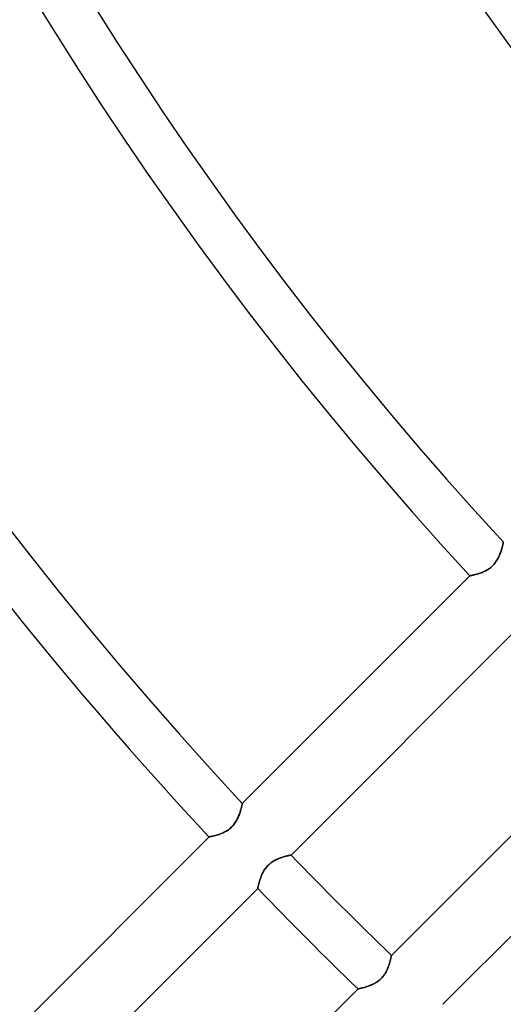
# Model space of a CAD drawing. Header units: millimetres. Extents: x -215 to 215, y -215 to 215.
# Tile 8 of 62: x -101 to -85, y -94 to -62. Entities that reach past the tile are written whole.
import ezdxf

# ---------------------------------------------------------------- set-up
doc = ezdxf.new("R2010")
doc.units = ezdxf.units.MM
doc.layers.add('MAIN-1', color=7, linetype='Continuous')
doc.layers.add('MAIN-2', color=7, linetype='Continuous')

msp = doc.modelspace()

# ---------------------------------------------------------------- linework, layer by layer
at = {"layer": 'MAIN-1'}
for p, q in [((-85.286, -78.977), (-85.295, -79.007)), ((-85.278, -78.948), (-85.286, -78.977)), ((-85.27, -78.921), (-85.278, -78.948)), ((-85.264, -78.895), (-85.27, -78.921)), ((-85.258, -78.872), (-85.264, -78.895)), ((-85.252, -78.85), (-85.258, -78.872)), ((-85.248, -78.83), (-85.252, -78.85)), ((-85.244, -78.813), (-85.248, -78.83)), ((-85.24, -78.798), (-85.244, -78.813)), ((-85.238, -78.785), (-85.24, -78.798)), ((-85.235, -78.775), (-85.238, -78.785)), ((-85.234, -78.768), (-85.235, -78.775)), ((-85.233, -78.764), (-85.234, -78.768)), ((-85.233, -78.763), (-85.233, -78.764)), ((-85.417, -79.305), (-85.437, -79.339)), ((-85.399, -79.27), (-85.417, -79.305)), ((-85.382, -79.236), (-85.399, -79.27)), ((-85.366, -79.202), (-85.382, -79.236)), ((-85.352, -79.168), (-85.366, -79.202)), ((-85.339, -79.135), (-85.352, -79.168)), ((-85.327, -79.102), (-85.339, -79.135)), ((-85.315, -79.069), (-85.327, -79.102)), ((-85.305, -79.038), (-85.315, -79.069)), ((-85.295, -79.007), (-85.305, -79.038)), ((-85.716, -79.631), (-85.75, -79.652)), ((-85.683, -79.608), (-85.716, -79.631)), ((-85.65, -79.583), (-85.683, -79.608)), ((-85.618, -79.557), (-85.65, -79.583)), ((-85.588, -79.529), (-85.618, -79.557)), ((-85.559, -79.501), (-85.588, -79.529)), ((-85.532, -79.47), (-85.559, -79.501)), ((-85.506, -79.439), (-85.532, -79.47)), ((-85.481, -79.406), (-85.506, -79.439)), ((-85.458, -79.373), (-85.481, -79.406)), ((-85.437, -79.339), (-85.458, -79.373)), ((-86.312, -79.842), (-93.65, -87.18)), ((-86.311, -79.842), (-86.312, -79.842)), ((-86.307, -79.841), (-86.311, -79.842)), ((-86.3, -79.84), (-86.307, -79.841)), ((-86.291, -79.838), (-86.3, -79.84)), ((-86.279, -79.835), (-86.291, -79.838)), ((-86.265, -79.833), (-86.279, -79.835)), ((-86.248, -79.829), (-86.265, -79.833)), ((-86.229, -79.825), (-86.248, -79.829)), ((-86.209, -79.821), (-86.229, -79.825)), ((-86.186, -79.816), (-86.209, -79.821)), ((-86.162, -79.81), (-86.186, -79.816)), ((-86.136, -79.803), (-86.162, -79.81)), ((-86.109, -79.796), (-86.136, -79.803)), ((-86.08, -79.788), (-86.109, -79.796)), ((-86.051, -79.78), (-86.08, -79.788)), ((-86.02, -79.77), (-86.051, -79.78)), ((-85.988, -79.759), (-86.02, -79.77)), ((-85.955, -79.748), (-85.988, -79.759)), ((-85.921, -79.735), (-85.955, -79.748)), ((-85.888, -79.721), (-85.921, -79.735)), ((-85.853, -79.706), (-85.888, -79.721)), ((-85.819, -79.69), (-85.853, -79.706)), ((-85.784, -79.672), (-85.819, -79.69)), ((-85.75, -79.652), (-85.784, -79.672)), ((-92.076, -88.841), (-84.742, -81.507)), ((-81.507, -84.742), (-88.841, -92.076)), ((-87.18, -93.65), (-79.842, -86.312)), ((-93.661, -87.23), (-93.665, -87.247)), ((-93.657, -87.215), (-93.661, -87.23)), ((-93.655, -87.202), (-93.657, -87.215)), ((-93.652, -87.192), (-93.655, -87.202)), ((-93.651, -87.185), (-93.652, -87.192)), ((-93.65, -87.181), (-93.651, -87.185)), ((-93.65, -87.18), (-93.65, -87.181)), ((-93.755, -87.552), (-93.769, -87.585)), ((-93.743, -87.519), (-93.755, -87.552)), ((-93.732, -87.486), (-93.743, -87.519)), ((-93.721, -87.454), (-93.732, -87.486)), ((-93.712, -87.424), (-93.721, -87.454)), ((-93.703, -87.394), (-93.712, -87.424)), ((-93.695, -87.365), (-93.703, -87.394)), ((-93.687, -87.338), (-93.695, -87.365)), ((-93.681, -87.312), (-93.687, -87.338)), ((-93.675, -87.289), (-93.681, -87.312)), ((-93.669, -87.267), (-93.675, -87.289)), ((-93.665, -87.247), (-93.669, -87.267)), ((-93.922, -87.855), (-93.948, -87.887)), ((-93.898, -87.823), (-93.922, -87.855)), ((-93.875, -87.789), (-93.898, -87.823)), ((-93.853, -87.756), (-93.875, -87.789)), ((-93.834, -87.721), (-93.853, -87.756)), ((-93.815, -87.687), (-93.834, -87.721)), ((-93.799, -87.653), (-93.815, -87.687)), ((-93.783, -87.619), (-93.799, -87.653)), ((-93.769, -87.585), (-93.783, -87.619)), ((-94.467, -88.196), (-94.497, -88.205)), ((-94.436, -88.187), (-94.467, -88.196)), ((-94.404, -88.176), (-94.436, -88.187)), ((-94.372, -88.164), (-94.404, -88.176)), ((-94.338, -88.152), (-94.372, -88.164)), ((-94.304, -88.138), (-94.338, -88.152)), ((-94.27, -88.123), (-94.304, -88.138)), ((-94.236, -88.106), (-94.27, -88.123)), ((-94.201, -88.088), (-94.236, -88.106)), ((-94.167, -88.069), (-94.201, -88.088)), ((-94.133, -88.047), (-94.167, -88.069)), ((-94.1, -88.025), (-94.133, -88.047)), ((-94.067, -88), (-94.1, -88.025)), ((-94.035, -87.974), (-94.067, -88)), ((-94.005, -87.946), (-94.035, -87.974)), ((-93.976, -87.917), (-94.005, -87.946)), ((-93.948, -87.887), (-93.976, -87.917)), ((-94.729, -88.259), (-102.066, -95.596)), ((-94.727, -88.258), (-94.729, -88.259)), ((-94.723, -88.258), (-94.727, -88.258)), ((-94.717, -88.256), (-94.723, -88.258)), ((-94.707, -88.255), (-94.717, -88.256)), ((-94.696, -88.252), (-94.707, -88.255)), ((-94.681, -88.249), (-94.696, -88.252)), ((-94.665, -88.246), (-94.681, -88.249)), ((-94.646, -88.242), (-94.665, -88.246)), ((-94.626, -88.237), (-94.646, -88.242)), ((-94.603, -88.232), (-94.626, -88.237)), ((-94.579, -88.227), (-94.603, -88.232)), ((-94.553, -88.22), (-94.579, -88.227)), ((-94.526, -88.213), (-94.553, -88.22)), ((-94.497, -88.205), (-94.526, -88.213)), ((-92.811, -89.165), (-92.784, -89.139)), ((-92.784, -89.139), (-92.755, -89.114)), ((-92.755, -89.114), (-92.725, -89.09)), ((-92.725, -89.09), (-92.694, -89.068)), ((-92.694, -89.068), (-92.663, -89.048)), ((-92.663, -89.048), (-92.632, -89.029)), ((-92.632, -89.029), (-92.6, -89.011)), ((-92.6, -89.011), (-92.568, -88.994)), ((-92.568, -88.994), (-92.536, -88.979)), ((-92.536, -88.979), (-92.505, -88.965)), ((-92.505, -88.965), (-92.473, -88.952)), ((-92.473, -88.952), (-92.441, -88.939)), ((-92.441, -88.939), (-92.41, -88.928)), ((-92.41, -88.928), (-92.38, -88.918)), ((-92.38, -88.918), (-92.35, -88.908)), ((-92.35, -88.908), (-92.321, -88.899)), ((-92.321, -88.899), (-92.292, -88.891)), ((-92.292, -88.891), (-92.265, -88.884)), ((-92.265, -88.884), (-92.24, -88.877)), ((-92.24, -88.877), (-92.215, -88.871)), ((-92.215, -88.871), (-92.193, -88.866)), ((-92.193, -88.866), (-92.172, -88.861)), ((-92.172, -88.861), (-92.152, -88.856)), ((-92.152, -88.856), (-92.135, -88.853)), ((-92.135, -88.853), (-92.12, -88.849)), ((-92.12, -88.849), (-92.106, -88.847)), ((-92.106, -88.847), (-92.095, -88.844)), ((-92.095, -88.844), (-92.087, -88.843)), ((-92.087, -88.843), (-92.081, -88.842)), ((-92.081, -88.842), (-92.077, -88.841)), ((-92.077, -88.841), (-92.076, -88.841)), ((-93.017, -89.468), (-93.002, -89.436)), ((-93.002, -89.436), (-92.986, -89.405)), ((-92.986, -89.405), (-92.969, -89.373)), ((-92.969, -89.373), (-92.951, -89.342)), ((-92.951, -89.342), (-92.931, -89.31)), ((-92.931, -89.31), (-92.91, -89.279)), ((-92.91, -89.279), (-92.887, -89.249)), ((-92.887, -89.249), (-92.863, -89.22)), ((-92.863, -89.22), (-92.838, -89.192)), ((-92.838, -89.192), (-92.811, -89.165)), ((-93.129, -89.805), (-93.123, -89.783)), ((-93.123, -89.783), (-93.117, -89.759)), ((-93.117, -89.759), (-93.11, -89.733)), ((-93.11, -89.733), (-93.103, -89.707)), ((-93.103, -89.707), (-93.095, -89.679)), ((-93.095, -89.679), (-93.086, -89.651)), ((-93.086, -89.651), (-93.076, -89.622)), ((-93.076, -89.622), (-93.066, -89.592)), ((-93.066, -89.592), (-93.055, -89.561)), ((-93.055, -89.561), (-93.043, -89.53)), ((-93.043, -89.53), (-93.031, -89.499)), ((-93.031, -89.499), (-93.017, -89.468)), ((-100.488, -97.253), (-93.154, -89.919)), ((-93.154, -89.918), (-93.153, -89.914)), ((-93.154, -89.919), (-93.154, -89.918)), ((-93.153, -89.914), (-93.152, -89.908)), ((-93.152, -89.908), (-93.15, -89.9)), ((-93.15, -89.9), (-93.148, -89.889)), ((-93.148, -89.889), (-93.145, -89.876)), ((-93.145, -89.876), (-93.142, -89.861)), ((-93.142, -89.861), (-93.138, -89.844)), ((-93.138, -89.844), (-93.133, -89.825)), ((-93.133, -89.825), (-93.129, -89.805)), ((-88.898, -92.316), (-88.908, -92.349)), ((-88.889, -92.284), (-88.898, -92.316)), ((-88.881, -92.254), (-88.889, -92.284)), ((-88.873, -92.225), (-88.881, -92.254)), ((-88.867, -92.198), (-88.873, -92.225)), ((-88.861, -92.174), (-88.867, -92.198)), ((-88.856, -92.152), (-88.861, -92.174)), ((-88.852, -92.132), (-88.856, -92.152)), ((-88.849, -92.115), (-88.852, -92.132)), ((-88.846, -92.101), (-88.849, -92.115)), ((-88.843, -92.09), (-88.846, -92.101)), ((-88.842, -92.082), (-88.843, -92.09)), ((-88.841, -92.077), (-88.842, -92.082)), ((-88.841, -92.076), (-88.841, -92.077)), ((-89.031, -92.636), (-89.053, -92.672)), ((-89.01, -92.599), (-89.031, -92.636)), ((-88.991, -92.562), (-89.01, -92.599)), ((-88.974, -92.526), (-88.991, -92.562)), ((-88.958, -92.489), (-88.974, -92.526)), ((-88.944, -92.454), (-88.958, -92.489)), ((-88.931, -92.418), (-88.944, -92.454)), ((-88.919, -92.383), (-88.931, -92.418)), ((-88.908, -92.349), (-88.919, -92.383)), ((-89.332, -92.945), (-89.369, -92.967)), ((-89.296, -92.921), (-89.332, -92.945)), ((-89.261, -92.896), (-89.296, -92.921)), ((-89.226, -92.868), (-89.261, -92.896)), ((-89.193, -92.839), (-89.226, -92.868)), ((-89.162, -92.808), (-89.193, -92.839)), ((-89.132, -92.776), (-89.162, -92.808)), ((-89.104, -92.743), (-89.132, -92.776)), ((-89.078, -92.708), (-89.104, -92.743)), ((-89.053, -92.672), (-89.078, -92.708)), ((-89.919, -93.154), (-97.253, -100.488)), ((-89.917, -93.154), (-89.919, -93.154)), ((-89.913, -93.153), (-89.917, -93.154)), ((-89.905, -93.151), (-89.913, -93.153)), ((-89.894, -93.149), (-89.905, -93.151)), ((-89.88, -93.146), (-89.894, -93.149)), ((-89.864, -93.142), (-89.88, -93.146)), ((-89.845, -93.138), (-89.864, -93.142)), ((-89.824, -93.133), (-89.845, -93.138)), ((-89.8, -93.127), (-89.824, -93.133)), ((-89.774, -93.121), (-89.8, -93.127)), ((-89.747, -93.114), (-89.774, -93.121)), ((-89.718, -93.106), (-89.747, -93.114)), ((-89.687, -93.097), (-89.718, -93.106)), ((-89.655, -93.087), (-89.687, -93.097)), ((-89.622, -93.076), (-89.655, -93.087)), ((-89.587, -93.065), (-89.622, -93.076)), ((-89.552, -93.052), (-89.587, -93.065)), ((-89.516, -93.038), (-89.552, -93.052)), ((-89.479, -93.022), (-89.516, -93.038)), ((-89.443, -93.005), (-89.479, -93.022)), ((-89.406, -92.987), (-89.443, -93.005)), ((-89.369, -92.967), (-89.406, -92.987))]:
    msp.add_line(p, q, dxfattribs=at)
for radius, start, end in [(129.472, 179.99998, 222.97497), (117.578, 179.99998, 222.77002), (105.683, 179.99998, 222.51889), (93.787, 179.99998, 222.20399), (127.948, 180.00002, 222.95084), (116.052, 180.00002, 222.74068), (104.157, 180.00002, 222.48257), (127.948, 223.97558, 226.02442), (129.472, 223.98767, 226.01233)]:
    msp.add_arc((0, 0), radius, start, end, dxfattribs=at)
at = {"layer": 'MAIN-2'}
for p, q in [((-85.295, -79.009), (-85.286, -78.979)), ((-85.286, -78.979), (-85.278, -78.95)), ((-85.278, -78.95), (-85.271, -78.923)), ((-85.271, -78.923), (-85.264, -78.897)), ((-85.264, -78.897), (-85.258, -78.873)), ((-85.258, -78.873), (-85.253, -78.851)), ((-85.253, -78.851), (-85.248, -78.831)), ((-85.248, -78.831), (-85.244, -78.813)), ((-85.244, -78.813), (-85.24, -78.798)), ((-85.24, -78.798), (-85.238, -78.786)), ((-85.238, -78.786), (-85.236, -78.776)), ((-85.236, -78.776), (-85.234, -78.769)), ((-85.234, -78.769), (-85.233, -78.764)), ((-85.233, -78.764), (-85.233, -78.763)), ((-85.438, -79.341), (-85.419, -79.307)), ((-85.419, -79.307), (-85.4, -79.273)), ((-85.4, -79.273), (-85.384, -79.239)), ((-85.384, -79.239), (-85.368, -79.205)), ((-85.368, -79.205), (-85.353, -79.171)), ((-85.353, -79.171), (-85.34, -79.138)), ((-85.34, -79.138), (-85.327, -79.105)), ((-85.327, -79.105), (-85.316, -79.072)), ((-85.316, -79.072), (-85.305, -79.04)), ((-85.305, -79.04), (-85.295, -79.009)), ((-85.748, -79.65), (-85.714, -79.63)), ((-85.714, -79.63), (-85.681, -79.607)), ((-85.681, -79.607), (-85.649, -79.583)), ((-85.649, -79.583), (-85.618, -79.557)), ((-85.618, -79.557), (-85.588, -79.53)), ((-85.588, -79.53), (-85.56, -79.501)), ((-85.56, -79.501), (-85.532, -79.471)), ((-85.532, -79.471), (-85.507, -79.44)), ((-85.507, -79.44), (-85.482, -79.408)), ((-85.482, -79.408), (-85.459, -79.375)), ((-85.459, -79.375), (-85.438, -79.341)), ((-86.312, -79.842), (-86.311, -79.842)), ((-86.311, -79.842), (-86.306, -79.841)), ((-86.306, -79.841), (-86.3, -79.84)), ((-86.3, -79.84), (-86.29, -79.838)), ((-86.29, -79.838), (-86.278, -79.835)), ((-86.278, -79.835), (-86.264, -79.832)), ((-86.264, -79.832), (-86.247, -79.829)), ((-86.247, -79.829), (-86.228, -79.825)), ((-86.228, -79.825), (-86.207, -79.82)), ((-86.207, -79.82), (-86.184, -79.815)), ((-86.184, -79.815), (-86.159, -79.809)), ((-86.159, -79.809), (-86.133, -79.802)), ((-86.133, -79.802), (-86.104, -79.795)), ((-86.104, -79.795), (-86.075, -79.787)), ((-86.075, -79.787), (-86.045, -79.778)), ((-86.045, -79.778), (-86.013, -79.768)), ((-86.013, -79.768), (-85.981, -79.757)), ((-85.981, -79.757), (-85.949, -79.745)), ((-85.949, -79.745), (-85.916, -79.733)), ((-85.916, -79.733), (-85.882, -79.719)), ((-85.882, -79.719), (-85.849, -79.704)), ((-85.849, -79.704), (-85.815, -79.688)), ((-85.815, -79.688), (-85.781, -79.67)), ((-85.781, -79.67), (-85.748, -79.65)), ((-93.665, -87.248), (-93.661, -87.23)), ((-93.661, -87.23), (-93.657, -87.215)), ((-93.657, -87.215), (-93.655, -87.203)), ((-93.655, -87.203), (-93.652, -87.193)), ((-93.652, -87.193), (-93.651, -87.186)), ((-93.651, -87.186), (-93.65, -87.181)), ((-93.65, -87.181), (-93.65, -87.18)), ((-93.77, -87.588), (-93.757, -87.555)), ((-93.757, -87.555), (-93.744, -87.521)), ((-93.744, -87.521), (-93.733, -87.489)), ((-93.733, -87.489), (-93.722, -87.457)), ((-93.722, -87.457), (-93.712, -87.425)), ((-93.712, -87.425), (-93.703, -87.395)), ((-93.703, -87.395), (-93.695, -87.367)), ((-93.695, -87.367), (-93.688, -87.339)), ((-93.688, -87.339), (-93.681, -87.314)), ((-93.681, -87.314), (-93.675, -87.29)), ((-93.675, -87.29), (-93.67, -87.268)), ((-93.67, -87.268), (-93.665, -87.248)), ((-93.949, -87.888), (-93.923, -87.857)), ((-93.923, -87.857), (-93.899, -87.824)), ((-93.899, -87.824), (-93.876, -87.791)), ((-93.876, -87.791), (-93.855, -87.758)), ((-93.855, -87.758), (-93.835, -87.724)), ((-93.835, -87.724), (-93.817, -87.69)), ((-93.817, -87.69), (-93.8, -87.656)), ((-93.8, -87.656), (-93.785, -87.622)), ((-93.785, -87.622), (-93.77, -87.588)), ((-94.492, -88.203), (-94.461, -88.194)), ((-94.461, -88.194), (-94.43, -88.185)), ((-94.43, -88.185), (-94.398, -88.174)), ((-94.398, -88.174), (-94.365, -88.162)), ((-94.365, -88.162), (-94.332, -88.149)), ((-94.332, -88.149), (-94.299, -88.135)), ((-94.299, -88.135), (-94.265, -88.12)), ((-94.265, -88.12), (-94.232, -88.104)), ((-94.232, -88.104), (-94.198, -88.086)), ((-94.198, -88.086), (-94.164, -88.067)), ((-94.164, -88.067), (-94.131, -88.046)), ((-94.131, -88.046), (-94.098, -88.024)), ((-94.098, -88.024), (-94.066, -87.999)), ((-94.066, -87.999), (-94.035, -87.973)), ((-94.035, -87.973), (-94.005, -87.946)), ((-94.005, -87.946), (-93.976, -87.918)), ((-93.976, -87.918), (-93.949, -87.888)), ((-94.729, -88.259), (-94.727, -88.258)), ((-94.727, -88.258), (-94.723, -88.258)), ((-94.723, -88.258), (-94.716, -88.256)), ((-94.716, -88.256), (-94.707, -88.255)), ((-94.707, -88.255), (-94.695, -88.252)), ((-94.695, -88.252), (-94.681, -88.249)), ((-94.681, -88.249), (-94.664, -88.246)), ((-94.664, -88.246), (-94.645, -88.242)), ((-94.645, -88.242), (-94.624, -88.237)), ((-94.624, -88.237), (-94.601, -88.232)), ((-94.601, -88.232), (-94.576, -88.226)), ((-94.576, -88.226), (-94.549, -88.219)), ((-94.549, -88.219), (-94.521, -88.212)), ((-94.521, -88.212), (-94.492, -88.203)), ((-92.776, -89.132), (-92.808, -89.162)), ((-92.743, -89.104), (-92.776, -89.132)), ((-92.708, -89.078), (-92.743, -89.104)), ((-92.672, -89.053), (-92.708, -89.078)), ((-92.636, -89.031), (-92.672, -89.053)), ((-92.599, -89.01), (-92.636, -89.031)), ((-92.562, -88.991), (-92.599, -89.01)), ((-92.526, -88.974), (-92.562, -88.991)), ((-92.489, -88.958), (-92.526, -88.974)), ((-92.454, -88.944), (-92.489, -88.958)), ((-92.418, -88.931), (-92.454, -88.944)), ((-92.383, -88.919), (-92.418, -88.931)), ((-92.349, -88.908), (-92.383, -88.919)), ((-92.316, -88.898), (-92.349, -88.908)), ((-92.284, -88.889), (-92.316, -88.898)), ((-92.254, -88.881), (-92.284, -88.889)), ((-92.225, -88.873), (-92.254, -88.881)), ((-92.198, -88.867), (-92.225, -88.873)), ((-92.174, -88.861), (-92.198, -88.867)), ((-92.152, -88.856), (-92.174, -88.861)), ((-92.132, -88.852), (-92.152, -88.856)), ((-92.115, -88.849), (-92.132, -88.852)), ((-92.101, -88.846), (-92.115, -88.849)), ((-92.09, -88.843), (-92.101, -88.846)), ((-92.082, -88.842), (-92.09, -88.843)), ((-92.077, -88.841), (-92.082, -88.842)), ((-92.076, -88.841), (-92.077, -88.841)), ((-93.005, -89.443), (-93.022, -89.479)), ((-92.987, -89.406), (-93.005, -89.443)), ((-92.967, -89.369), (-92.987, -89.406)), ((-92.945, -89.332), (-92.967, -89.369)), ((-92.921, -89.296), (-92.945, -89.332)), ((-92.896, -89.261), (-92.921, -89.296)), ((-92.868, -89.226), (-92.896, -89.261)), ((-92.839, -89.193), (-92.868, -89.226)), ((-92.808, -89.162), (-92.839, -89.193)), ((-93.121, -89.774), (-93.127, -89.8)), ((-93.114, -89.747), (-93.121, -89.774)), ((-93.106, -89.718), (-93.114, -89.747)), ((-93.097, -89.687), (-93.106, -89.718)), ((-93.087, -89.655), (-93.097, -89.687)), ((-93.076, -89.622), (-93.087, -89.655)), ((-93.065, -89.587), (-93.076, -89.622)), ((-93.052, -89.552), (-93.065, -89.587)), ((-93.038, -89.516), (-93.052, -89.552)), ((-93.022, -89.479), (-93.038, -89.516)), ((-93.153, -89.913), (-93.154, -89.917)), ((-93.154, -89.917), (-93.154, -89.919)), ((-93.151, -89.905), (-93.153, -89.913)), ((-93.149, -89.894), (-93.151, -89.905)), ((-93.146, -89.88), (-93.149, -89.894)), ((-93.142, -89.864), (-93.146, -89.88)), ((-93.138, -89.845), (-93.142, -89.864)), ((-93.133, -89.824), (-93.138, -89.845)), ((-93.127, -89.8), (-93.133, -89.824)), ((-88.908, -92.35), (-88.899, -92.321)), ((-88.899, -92.321), (-88.891, -92.292)), ((-88.891, -92.292), (-88.884, -92.265)), ((-88.884, -92.265), (-88.877, -92.24)), ((-88.877, -92.24), (-88.871, -92.215)), ((-88.871, -92.215), (-88.866, -92.193)), ((-88.866, -92.193), (-88.861, -92.172)), ((-88.861, -92.172), (-88.856, -92.152)), ((-88.856, -92.152), (-88.853, -92.135)), ((-88.853, -92.135), (-88.849, -92.12)), ((-88.849, -92.12), (-88.847, -92.106)), ((-88.847, -92.106), (-88.844, -92.095)), ((-88.844, -92.095), (-88.843, -92.087)), ((-88.843, -92.087), (-88.842, -92.081)), ((-88.842, -92.081), (-88.841, -92.077)), ((-88.841, -92.077), (-88.841, -92.076)), ((-89.048, -92.663), (-89.029, -92.632)), ((-89.029, -92.632), (-89.011, -92.6)), ((-89.011, -92.6), (-88.994, -92.568)), ((-88.994, -92.568), (-88.979, -92.536)), ((-88.979, -92.536), (-88.965, -92.505)), ((-88.965, -92.505), (-88.952, -92.473)), ((-88.952, -92.473), (-88.939, -92.441)), ((-88.939, -92.441), (-88.928, -92.41)), ((-88.928, -92.41), (-88.918, -92.38)), ((-88.918, -92.38), (-88.908, -92.35)), ((-89.373, -92.969), (-89.342, -92.951)), ((-89.342, -92.951), (-89.31, -92.931)), ((-89.31, -92.931), (-89.279, -92.91)), ((-89.279, -92.91), (-89.249, -92.887)), ((-89.249, -92.887), (-89.22, -92.863)), ((-89.22, -92.863), (-89.192, -92.838)), ((-89.192, -92.838), (-89.165, -92.811)), ((-89.165, -92.811), (-89.139, -92.784)), ((-89.139, -92.784), (-89.114, -92.755)), ((-89.114, -92.755), (-89.09, -92.725)), ((-89.09, -92.725), (-89.068, -92.694)), ((-89.068, -92.694), (-89.048, -92.663)), ((-89.919, -93.154), (-89.918, -93.154)), ((-89.918, -93.154), (-89.914, -93.153)), ((-89.914, -93.153), (-89.908, -93.152)), ((-89.908, -93.152), (-89.9, -93.15)), ((-89.9, -93.15), (-89.889, -93.148)), ((-89.889, -93.148), (-89.876, -93.145)), ((-89.876, -93.145), (-89.861, -93.142)), ((-89.861, -93.142), (-89.844, -93.138)), ((-89.844, -93.138), (-89.825, -93.133)), ((-89.825, -93.133), (-89.805, -93.129)), ((-89.805, -93.129), (-89.783, -93.123)), ((-89.783, -93.123), (-89.759, -93.117)), ((-89.759, -93.117), (-89.733, -93.11)), ((-89.733, -93.11), (-89.707, -93.103)), ((-89.707, -93.103), (-89.679, -93.095)), ((-89.679, -93.095), (-89.651, -93.086)), ((-89.651, -93.086), (-89.622, -93.076)), ((-89.622, -93.076), (-89.592, -93.066)), ((-89.592, -93.066), (-89.561, -93.055)), ((-89.561, -93.055), (-89.53, -93.043)), ((-89.53, -93.043), (-89.499, -93.031)), ((-89.499, -93.031), (-89.468, -93.017)), ((-89.468, -93.017), (-89.436, -93.002)), ((-89.436, -93.002), (-89.405, -92.986)), ((-89.405, -92.986), (-89.373, -92.969))]:
    msp.add_line(p, q, dxfattribs=at)
for radius, end in [(162, 0), (153.5, 270.00002), (152.5, 270.00002)]:
    msp.add_arc((0, 0), radius, 179.99998, end, dxfattribs=at)

doc.saveas('drawing.dxf')
